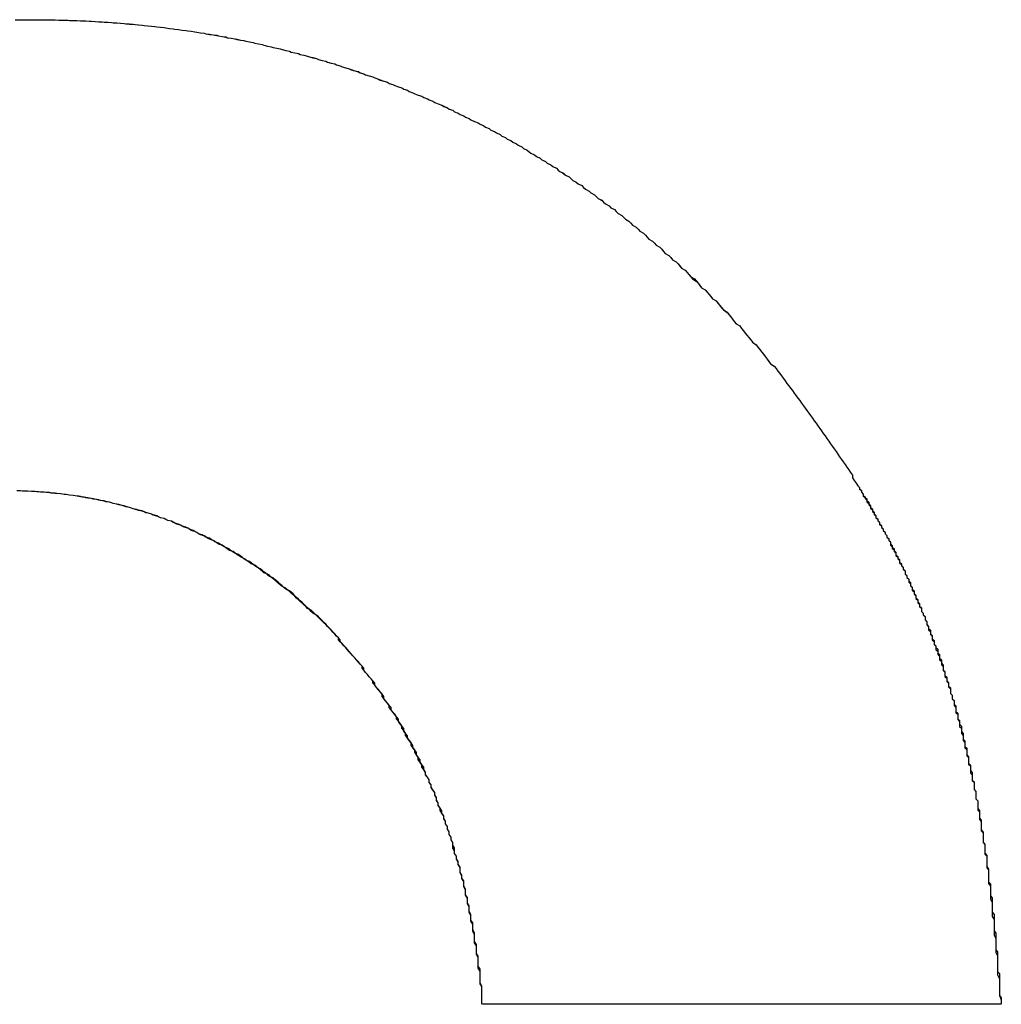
# Model space of a CAD drawing. Extents: x 1107 to 4046, y 937 to 3355.
# Tile 11 of 256: x 1414.319 to 1414.86, y 1750.842 to 1751.385. Entities that reach past the tile are written whole.
import ezdxf

# ---------------------------------------------------------------- set-up
doc = ezdxf.new("R2010")
doc.units = 0
doc.layers.add('KF_VIDA_L___C_RIGHT', color=7, linetype='CONTINUOUS')

# ---------------------------------------------------------------- blocks, each defined once
blk = doc.blocks.new('KF_VIDA_L___C_RIGHT')
at = {"layer": 'KF_VIDA_L___C_RIGHT'}
blk.add_line((-171.8502, 61.62917), (-172.13558, 61.62917), dxfattribs=at)
blk.add_line((-171.8502, 61.62917), (-172.13558, 61.62917), dxfattribs=at)
for points in [[(-172.393, 62.1714, 0), (-172.39, 62.1715, 0), (-172.387, 62.1715, 0), (-172.383, 62.1715, 0)], [(-172.393, 62.1714, 0), (-172.39, 62.1715, 0), (-172.386, 62.1715, 0), (-172.383, 62.1715, 0)], [(-172.383, 62.1715, 0), (-172.382, 62.1715, 0), (-172.38, 62.1715, 0), (-172.378, 62.1715, 0), (-172.376, 62.1715, 0), (-172.375, 62.1714, 0), (-172.373, 62.1714, 0), (-172.371, 62.1714, 0), (-172.369, 62.1713, 0), (-172.368, 62.1713, 0), (-172.366, 62.1713, 0), (-172.364, 62.1712, 0), (-172.363, 62.1711, 0), (-172.361, 62.1711, 0), (-172.359, 62.171, 0), (-172.357, 62.1709, 0), (-172.356, 62.1709, 0), (-172.354, 62.1708, 0), (-172.352, 62.1707, 0), (-172.351, 62.1706, 0), (-172.349, 62.1705, 0), (-172.347, 62.1704, 0), (-172.345, 62.1703, 0), (-172.344, 62.1702, 0), (-172.342, 62.1701, 0), (-172.34, 62.17, 0), (-172.339, 62.1698, 0), (-172.337, 62.1697, 0), (-172.335, 62.1696, 0), (-172.333, 62.1694, 0), (-172.332, 62.1693, 0), (-172.33, 62.1691, 0), (-172.328, 62.169, 0), (-172.327, 62.1688, 0), (-172.325, 62.1687, 0), (-172.323, 62.1685, 0), (-172.322, 62.1683, 0), (-172.32, 62.1681, 0), (-172.318, 62.168, 0), (-172.316, 62.1678, 0), (-172.315, 62.1676, 0), (-172.313, 62.1674, 0), (-172.311, 62.1672, 0), (-172.31, 62.167, 0), (-172.308, 62.1667, 0), (-172.306, 62.1665, 0), (-172.305, 62.1663, 0), (-172.303, 62.1661, 0), (-172.301, 62.1658, 0), (-172.299, 62.1656, 0), (-172.298, 62.1653, 0), (-172.296, 62.1651, 0), (-172.294, 62.1648, 0), (-172.293, 62.1646, 0), (-172.291, 62.1643, 0), (-172.289, 62.164, 0), (-172.288, 62.1637, 0), (-172.286, 62.1634, 0), (-172.284, 62.1632, 0), (-172.283, 62.1629, 0), (-172.281, 62.1626, 0), (-172.279, 62.1623, 0), (-172.277, 62.1619, 0), (-172.276, 62.1616, 0), (-172.274, 62.1613, 0), (-172.272, 62.161, 0), (-172.271, 62.1606, 0), (-172.269, 62.1603, 0), (-172.267, 62.16, 0), (-172.266, 62.1596, 0), (-172.264, 62.1593, 0), (-172.262, 62.1589, 0), (-172.261, 62.1585, 0), (-172.259, 62.1582, 0), (-172.257, 62.1578, 0), (-172.256, 62.1574, 0), (-172.254, 62.157, 0), (-172.252, 62.1566, 0), (-172.251, 62.1562, 0), (-172.249, 62.1558, 0), (-172.247, 62.1554, 0), (-172.246, 62.155, 0), (-172.244, 62.1546, 0), (-172.242, 62.1541, 0), (-172.241, 62.1537, 0), (-172.239, 62.1533, 0), (-172.237, 62.1528, 0), (-172.236, 62.1524, 0), (-172.234, 62.1519, 0), (-172.232, 62.1515, 0), (-172.231, 62.151, 0), (-172.229, 62.1505, 0), (-172.227, 62.1501, 0), (-172.226, 62.1496, 0), (-172.224, 62.1491, 0), (-172.222, 62.1486, 0), (-172.221, 62.1481, 0), (-172.219, 62.1476, 0), (-172.217, 62.1471, 0), (-172.216, 62.1466, 0), (-172.214, 62.1461, 0), (-172.213, 62.1455, 0), (-172.211, 62.145, 0), (-172.209, 62.1445, 0), (-172.208, 62.1439, 0), (-172.206, 62.1434, 0), (-172.204, 62.1428, 0), (-172.203, 62.1423, 0), (-172.201, 62.1417, 0), (-172.2, 62.1411, 0), (-172.198, 62.1406, 0), (-172.196, 62.14, 0), (-172.195, 62.1394, 0), (-172.193, 62.1388, 0), (-172.192, 62.1382, 0), (-172.19, 62.1376, 0), (-172.188, 62.137, 0), (-172.187, 62.1364, 0), (-172.185, 62.1358, 0), (-172.184, 62.1352, 0), (-172.182, 62.1345, 0), (-172.18, 62.1339, 0), (-172.179, 62.1333, 0), (-172.177, 62.1326, 0), (-172.176, 62.132, 0), (-172.174, 62.1313, 0), (-172.173, 62.1307, 0), (-172.171, 62.13, 0), (-172.169, 62.1293, 0), (-172.168, 62.1286, 0), (-172.166, 62.128, 0), (-172.165, 62.1273, 0), (-172.163, 62.1266, 0), (-172.162, 62.1259, 0), (-172.16, 62.1252, 0), (-172.158, 62.1245, 0), (-172.157, 62.1237, 0), (-172.155, 62.123, 0), (-172.154, 62.1223, 0), (-172.152, 62.1216, 0), (-172.151, 62.1208, 0), (-172.149, 62.1201, 0), (-172.148, 62.1193, 0), (-172.146, 62.1186, 0), (-172.145, 62.1178, 0), (-172.143, 62.117, 0), (-172.142, 62.1163, 0), (-172.14, 62.1155, 0), (-172.138, 62.1147, 0), (-172.137, 62.1139, 0), (-172.135, 62.1131, 0), (-172.134, 62.1123, 0), (-172.132, 62.1115, 0), (-172.131, 62.1107, 0), (-172.129, 62.1099, 0), (-172.128, 62.1091, 0), (-172.126, 62.1082, 0), (-172.125, 62.1074, 0), (-172.123, 62.1066, 0), (-172.122, 62.1057, 0), (-172.12, 62.1049, 0), (-172.119, 62.104, 0), (-172.117, 62.1032, 0), (-172.116, 62.1023, 0), (-172.114, 62.1014, 0), (-172.113, 62.1005, 0), (-172.111, 62.0997, 0), (-172.11, 62.0988, 0), (-172.109, 62.0979, 0), (-172.107, 62.097, 0), (-172.106, 62.0961, 0), (-172.104, 62.0952, 0), (-172.103, 62.0943, 0), (-172.101, 62.0934, 0), (-172.1, 62.0925, 0), (-172.098, 62.0915, 0), (-172.097, 62.0906, 0), (-172.095, 62.0897, 0), (-172.094, 62.0887, 0), (-172.093, 62.0878, 0), (-172.091, 62.0868, 0), (-172.09, 62.0859, 0), (-172.088, 62.0849, 0), (-172.087, 62.084, 0), (-172.086, 62.083, 0), (-172.084, 62.082, 0), (-172.083, 62.0811, 0), (-172.081, 62.0801, 0), (-172.08, 62.0791, 0), (-172.079, 62.0781, 0), (-172.077, 62.0771, 0), (-172.076, 62.0761, 0), (-172.074, 62.0751, 0), (-172.073, 62.0741, 0), (-172.072, 62.0731, 0), (-172.07, 62.072, 0), (-172.069, 62.071, 0), (-172.068, 62.07, 0), (-172.066, 62.069, 0), (-172.065, 62.0679, 0), (-172.063, 62.0669, 0), (-172.062, 62.0658, 0), (-172.061, 62.0648, 0), (-172.059, 62.0637, 0), (-172.058, 62.0627, 0), (-172.057, 62.0616, 0), (-172.055, 62.0605, 0), (-172.054, 62.0595, 0), (-172.053, 62.0584, 0), (-172.051, 62.0573, 0), (-172.05, 62.0562, 0), (-172.049, 62.0551, 0), (-172.047, 62.054, 0), (-172.046, 62.0529, 0), (-172.045, 62.0518, 0), (-172.044, 62.0507, 0), (-172.042, 62.0496, 0), (-172.041, 62.0485, 0), (-172.04, 62.0473, 0), (-172.038, 62.0462, 0), (-172.037, 62.0451, 0), (-172.036, 62.0439, 0), (-172.035, 62.0428, 0), (-172.033, 62.0416, 0), (-172.032, 62.0405, 0), (-172.031, 62.0393, 0), (-172.029, 62.0382, 0), (-172.028, 62.037, 0), (-172.027, 62.0358, 0), (-172.026, 62.0347, 0), (-172.024, 62.0335, 0), (-172.023, 62.0323, 0), (-172.022, 62.0311, 0), (-172.021, 62.0299, 0), (-172.02, 62.0287, 0), (-172.018, 62.0275, 0), (-172.017, 62.0263, 0), (-172.016, 62.0251, 0), (-172.015, 62.0239, 0), (-172.013, 62.0227, 0), (-172.012, 62.0215, 0), (-172.011, 62.0203, 0), (-172.01, 62.019, 0), (-172.009, 62.0178, 0), (-172.007, 62.0166, 0), (-172.006, 62.0153, 0), (-172.005, 62.0141, 0), (-172.004, 62.0128, 0), (-172.003, 62.0116, 0), (-172.001, 62.0103, 0), (-172, 62.0091, 0), (-171.999, 62.0078, 0), (-171.998, 62.0066, 0), (-171.997, 62.0053, 0), (-171.996, 62.004, 0), (-171.994, 62.0028, 0), (-171.993, 62.0015, 0), (-171.992, 62.0002, 0), (-171.991, 61.9989, 0), (-171.99, 61.9976, 0), (-171.989, 61.9964, 0), (-171.988, 61.9951, 0), (-171.987, 61.9938, 0), (-171.985, 61.9925, 0), (-171.984, 61.9912, 0), (-171.983, 61.9899, 0), (-171.982, 61.9885, 0), (-171.981, 61.9872, 0), (-171.98, 61.9859, 0), (-171.979, 61.9846, 0), (-171.978, 61.9833, 0), (-171.977, 61.9819, 0), (-171.975, 61.9806, 0), (-171.974, 61.9793, 0), (-171.973, 61.978, 0), (-171.972, 61.9766, 0), (-171.971, 61.9753, 0), (-171.97, 61.9739, 0), (-171.969, 61.9726, 0), (-171.968, 61.9712, 0), (-171.967, 61.9699, 0), (-171.966, 61.9685, 0), (-171.965, 61.9672, 0), (-171.964, 61.9658, 0), (-171.963, 61.9644, 0), (-171.962, 61.9631, 0), (-171.961, 61.9617, 0), (-171.96, 61.9603, 0), (-171.959, 61.9589, 0), (-171.958, 61.9576, 0), (-171.957, 61.9562, 0), (-171.956, 61.9548, 0), (-171.955, 61.9534, 0), (-171.954, 61.952, 0), (-171.953, 61.9506, 0), (-171.952, 61.9492, 0), (-171.951, 61.9478, 0), (-171.95, 61.9464, 0), (-171.949, 61.945, 0), (-171.948, 61.9436, 0), (-171.947, 61.9422, 0), (-171.946, 61.9408, 0), (-171.945, 61.9393, 0), (-171.944, 61.9379, 0), (-171.943, 61.9365, 0), (-171.942, 61.9351, 0), (-171.941, 61.9336, 0), (-171.94, 61.9322, 0), (-171.939, 61.9308, 0), (-171.938, 61.9293, 0), (-171.937, 61.9279, 0), (-171.936, 61.9265, 0), (-171.935, 61.925, 0), (-171.934, 61.9236, 0), (-171.933, 61.9221, 0), (-171.932, 61.9207, 0), (-171.932, 61.9192, 0), (-171.931, 61.9177, 0), (-171.93, 61.9163, 0), (-171.929, 61.9148, 0)], [(-172.383, 62.1715, 0), (-172.382, 62.1715, 0), (-172.38, 62.1715, 0), (-172.378, 62.1715, 0), (-172.376, 62.1715, 0), (-172.375, 62.1714, 0), (-172.373, 62.1714, 0), (-172.371, 62.1714, 0), (-172.369, 62.1713, 0), (-172.368, 62.1713, 0), (-172.366, 62.1713, 0), (-172.364, 62.1712, 0), (-172.363, 62.1711, 0), (-172.361, 62.1711, 0), (-172.359, 62.171, 0), (-172.357, 62.1709, 0), (-172.356, 62.1709, 0), (-172.354, 62.1708, 0), (-172.352, 62.1707, 0), (-172.351, 62.1706, 0), (-172.349, 62.1705, 0), (-172.347, 62.1704, 0), (-172.345, 62.1703, 0), (-172.344, 62.1702, 0), (-172.342, 62.1701, 0), (-172.34, 62.17, 0), (-172.339, 62.1698, 0), (-172.337, 62.1697, 0), (-172.335, 62.1696, 0), (-172.333, 62.1694, 0), (-172.332, 62.1693, 0), (-172.33, 62.1692, 0), (-172.328, 62.169, 0), (-172.327, 62.1688, 0), (-172.325, 62.1687, 0), (-172.323, 62.1685, 0), (-172.322, 62.1683, 0), (-172.32, 62.1681, 0), (-172.318, 62.168, 0), (-172.316, 62.1678, 0), (-172.315, 62.1676, 0), (-172.313, 62.1674, 0), (-172.311, 62.1672, 0), (-172.31, 62.167, 0), (-172.308, 62.1667, 0), (-172.306, 62.1665, 0), (-172.305, 62.1663, 0), (-172.303, 62.1661, 0), (-172.301, 62.1658, 0), (-172.299, 62.1656, 0), (-172.298, 62.1653, 0), (-172.296, 62.1651, 0), (-172.294, 62.1648, 0), (-172.293, 62.1646, 0), (-172.291, 62.1643, 0), (-172.289, 62.164, 0), (-172.288, 62.1637, 0), (-172.286, 62.1635, 0), (-172.284, 62.1632, 0), (-172.282, 62.1629, 0), (-172.281, 62.1626, 0), (-172.279, 62.1623, 0), (-172.277, 62.162, 0), (-172.276, 62.1616, 0), (-172.274, 62.1613, 0), (-172.272, 62.161, 0), (-172.271, 62.1607, 0), (-172.269, 62.1603, 0), (-172.267, 62.16, 0), (-172.266, 62.1596, 0), (-172.264, 62.1593, 0), (-172.262, 62.1589, 0), (-172.261, 62.1586, 0), (-172.259, 62.1582, 0), (-172.257, 62.1578, 0), (-172.256, 62.1574, 0), (-172.254, 62.157, 0), (-172.252, 62.1566, 0), (-172.251, 62.1562, 0), (-172.249, 62.1558, 0), (-172.247, 62.1554, 0), (-172.246, 62.155, 0), (-172.244, 62.1546, 0), (-172.242, 62.1542, 0), (-172.241, 62.1537, 0), (-172.239, 62.1533, 0), (-172.237, 62.1529, 0), (-172.236, 62.1524, 0), (-172.234, 62.152, 0), (-172.232, 62.1515, 0), (-172.231, 62.151, 0), (-172.229, 62.1506, 0), (-172.227, 62.1501, 0), (-172.226, 62.1496, 0), (-172.224, 62.1491, 0), (-172.222, 62.1486, 0), (-172.221, 62.1481, 0), (-172.219, 62.1476, 0), (-172.217, 62.1471, 0), (-172.216, 62.1466, 0), (-172.214, 62.1461, 0), (-172.213, 62.1456, 0), (-172.211, 62.145, 0), (-172.209, 62.1445, 0), (-172.208, 62.144, 0), (-172.206, 62.1434, 0), (-172.204, 62.1429, 0), (-172.203, 62.1423, 0), (-172.201, 62.1417, 0), (-172.2, 62.1412, 0), (-172.198, 62.1406, 0), (-172.196, 62.14, 0), (-172.195, 62.1394, 0), (-172.193, 62.1388, 0), (-172.192, 62.1383, 0), (-172.19, 62.1377, 0), (-172.188, 62.137, 0), (-172.187, 62.1364, 0), (-172.185, 62.1358, 0), (-172.184, 62.1352, 0), (-172.182, 62.1346, 0), (-172.18, 62.1339, 0), (-172.179, 62.1333, 0), (-172.177, 62.1326, 0), (-172.176, 62.132, 0), (-172.174, 62.1313, 0), (-172.173, 62.1307, 0), (-172.171, 62.13, 0), (-172.169, 62.1293, 0), (-172.168, 62.1287, 0), (-172.166, 62.128, 0), (-172.165, 62.1273, 0), (-172.163, 62.1266, 0), (-172.162, 62.1259, 0), (-172.16, 62.1252, 0), (-172.158, 62.1245, 0), (-172.157, 62.1238, 0), (-172.155, 62.123, 0), (-172.154, 62.1223, 0), (-172.152, 62.1216, 0), (-172.151, 62.1208, 0), (-172.149, 62.1201, 0), (-172.148, 62.1193, 0), (-172.146, 62.1186, 0), (-172.145, 62.1178, 0), (-172.143, 62.1171, 0), (-172.142, 62.1163, 0), (-172.14, 62.1155, 0), (-172.138, 62.1147, 0), (-172.137, 62.1139, 0), (-172.135, 62.1131, 0), (-172.134, 62.1123, 0), (-172.132, 62.1115, 0), (-172.131, 62.1107, 0), (-172.129, 62.1099, 0), (-172.128, 62.1091, 0), (-172.126, 62.1083, 0), (-172.125, 62.1074, 0), (-172.123, 62.1066, 0), (-172.122, 62.1057, 0), (-172.12, 62.1049, 0), (-172.119, 62.104, 0), (-172.117, 62.1032, 0), (-172.116, 62.1023, 0), (-172.114, 62.1014, 0), (-172.113, 62.1006, 0), (-172.111, 62.0997, 0), (-172.11, 62.0988, 0), (-172.109, 62.0979, 0), (-172.107, 62.097, 0), (-172.106, 62.0961, 0), (-172.104, 62.0952, 0), (-172.103, 62.0943, 0), (-172.101, 62.0934, 0), (-172.1, 62.0925, 0), (-172.098, 62.0915, 0), (-172.097, 62.0906, 0), (-172.095, 62.0897, 0), (-172.094, 62.0887, 0), (-172.093, 62.0878, 0), (-172.091, 62.0869, 0), (-172.09, 62.0859, 0), (-172.088, 62.0849, 0), (-172.087, 62.084, 0), (-172.086, 62.083, 0), (-172.084, 62.082, 0), (-172.083, 62.0811, 0), (-172.081, 62.0801, 0), (-172.08, 62.0791, 0), (-172.079, 62.0781, 0), (-172.077, 62.0771, 0), (-172.076, 62.0761, 0), (-172.074, 62.0751, 0), (-172.073, 62.0741, 0), (-172.072, 62.0731, 0), (-172.07, 62.0721, 0), (-172.069, 62.071, 0), (-172.068, 62.07, 0), (-172.066, 62.069, 0), (-172.065, 62.0679, 0), (-172.063, 62.0669, 0), (-172.062, 62.0658, 0), (-172.061, 62.0648, 0), (-172.059, 62.0637, 0), (-172.058, 62.0627, 0), (-172.057, 62.0616, 0), (-172.055, 62.0605, 0), (-172.054, 62.0595, 0), (-172.053, 62.0584, 0), (-172.051, 62.0573, 0), (-172.05, 62.0562, 0), (-172.049, 62.0551, 0), (-172.047, 62.054, 0), (-172.046, 62.0529, 0), (-172.045, 62.0518, 0), (-172.044, 62.0507, 0), (-172.042, 62.0496, 0), (-172.041, 62.0485, 0), (-172.04, 62.0473, 0), (-172.038, 62.0462, 0), (-172.037, 62.0451, 0), (-172.036, 62.0439, 0), (-172.035, 62.0428, 0), (-172.033, 62.0417, 0), (-172.032, 62.0405, 0), (-172.031, 62.0393, 0), (-172.029, 62.0382, 0), (-172.028, 62.037, 0), (-172.027, 62.0359, 0), (-172.026, 62.0347, 0), (-172.024, 62.0335, 0), (-172.023, 62.0323, 0), (-172.022, 62.0311, 0), (-172.021, 62.0299, 0), (-172.019, 62.0287, 0), (-172.018, 62.0276, 0), (-172.017, 62.0263, 0), (-172.016, 62.0251, 0), (-172.015, 62.0239, 0), (-172.013, 62.0227, 0), (-172.012, 62.0215, 0), (-172.011, 62.0203, 0), (-172.01, 62.019, 0), (-172.009, 62.0178, 0), (-172.007, 62.0166, 0), (-172.006, 62.0153, 0), (-172.005, 62.0141, 0), (-172.004, 62.0129, 0), (-172.003, 62.0116, 0), (-172.001, 62.0104, 0), (-172, 62.0091, 0), (-171.999, 62.0078, 0), (-171.998, 62.0066, 0), (-171.997, 62.0053, 0), (-171.996, 62.004, 0), (-171.994, 62.0028, 0), (-171.993, 62.0015, 0), (-171.992, 62.0002, 0), (-171.991, 61.9989, 0), (-171.99, 61.9976, 0), (-171.989, 61.9964, 0), (-171.988, 61.9951, 0), (-171.987, 61.9938, 0), (-171.985, 61.9925, 0), (-171.984, 61.9912, 0), (-171.983, 61.9899, 0), (-171.982, 61.9885, 0), (-171.981, 61.9872, 0), (-171.98, 61.9859, 0), (-171.979, 61.9846, 0), (-171.978, 61.9833, 0), (-171.977, 61.982, 0), (-171.975, 61.9806, 0), (-171.974, 61.9793, 0), (-171.973, 61.978, 0), (-171.972, 61.9766, 0), (-171.971, 61.9753, 0), (-171.97, 61.9739, 0), (-171.969, 61.9726, 0), (-171.968, 61.9712, 0), (-171.967, 61.9699, 0), (-171.966, 61.9685, 0), (-171.965, 61.9672, 0), (-171.964, 61.9658, 0), (-171.963, 61.9644, 0), (-171.962, 61.9631, 0), (-171.961, 61.9617, 0), (-171.96, 61.9603, 0), (-171.959, 61.9589, 0), (-171.958, 61.9576, 0), (-171.957, 61.9562, 0), (-171.956, 61.9548, 0), (-171.955, 61.9534, 0), (-171.954, 61.952, 0), (-171.953, 61.9506, 0), (-171.952, 61.9492, 0), (-171.951, 61.9478, 0), (-171.95, 61.9464, 0), (-171.949, 61.945, 0), (-171.948, 61.9436, 0), (-171.947, 61.9422, 0), (-171.946, 61.9408, 0), (-171.945, 61.9393, 0), (-171.944, 61.9379, 0), (-171.943, 61.9365, 0), (-171.942, 61.9351, 0), (-171.941, 61.9336, 0), (-171.94, 61.9322, 0), (-171.939, 61.9308, 0), (-171.938, 61.9293, 0), (-171.937, 61.9279, 0), (-171.936, 61.9265, 0), (-171.935, 61.925, 0), (-171.934, 61.9236, 0), (-171.933, 61.9221, 0), (-171.932, 61.9207, 0), (-171.932, 61.9192, 0), (-171.931, 61.9177, 0), (-171.93, 61.9163, 0), (-171.929, 61.9148, 0)], [(-172.136, 61.6292, 0), (-172.136, 61.6308, 0), (-172.136, 61.6325, 0), (-172.136, 61.6342, 0), (-172.136, 61.6359, 0), (-172.136, 61.6375, 0), (-172.136, 61.6392, 0), (-172.137, 61.6408, 0), (-172.137, 61.6425, 0), (-172.137, 61.6441, 0), (-172.137, 61.6458, 0), (-172.137, 61.6474, 0), (-172.138, 61.6491, 0), (-172.138, 61.6507, 0), (-172.138, 61.6524, 0), (-172.138, 61.654, 0), (-172.138, 61.6556, 0), (-172.139, 61.6572, 0), (-172.139, 61.6589, 0), (-172.139, 61.6605, 0), (-172.139, 61.6621, 0), (-172.14, 61.6637, 0), (-172.14, 61.6653, 0), (-172.14, 61.667, 0), (-172.14, 61.6686, 0), (-172.141, 61.6702, 0), (-172.141, 61.6718, 0), (-172.141, 61.6734, 0), (-172.142, 61.675, 0), (-172.142, 61.6766, 0), (-172.142, 61.6781, 0), (-172.143, 61.6797, 0), (-172.143, 61.6813, 0), (-172.143, 61.6829, 0), (-172.144, 61.6845, 0), (-172.144, 61.686, 0), (-172.144, 61.6876, 0), (-172.145, 61.6892, 0), (-172.145, 61.6907, 0), (-172.145, 61.6923, 0), (-172.146, 61.6938, 0), (-172.146, 61.6954, 0), (-172.146, 61.6969, 0), (-172.147, 61.6985, 0), (-172.147, 61.7, 0), (-172.148, 61.7016, 0), (-172.148, 61.7031, 0), (-172.148, 61.7046, 0), (-172.149, 61.7062, 0), (-172.149, 61.7077, 0), (-172.15, 61.7092, 0), (-172.15, 61.7107, 0), (-172.151, 61.7122, 0), (-172.151, 61.7137, 0), (-172.152, 61.7152, 0), (-172.152, 61.7167, 0), (-172.152, 61.7182, 0), (-172.153, 61.7197, 0), (-172.153, 61.7212, 0), (-172.154, 61.7227, 0), (-172.154, 61.7242, 0), (-172.155, 61.7256, 0), (-172.155, 61.7271, 0), (-172.156, 61.7286, 0), (-172.156, 61.7301, 0), (-172.157, 61.7315, 0), (-172.157, 61.733, 0), (-172.158, 61.7344, 0), (-172.159, 61.7359, 0), (-172.159, 61.7373, 0), (-172.16, 61.7388, 0), (-172.16, 61.7402, 0), (-172.161, 61.7416, 0), (-172.161, 61.7431, 0), (-172.162, 61.7445, 0), (-172.162, 61.7459, 0), (-172.163, 61.7473, 0), (-172.164, 61.7487, 0), (-172.164, 61.7501, 0), (-172.165, 61.7515, 0), (-172.165, 61.7529, 0), (-172.166, 61.7543, 0), (-172.167, 61.7557, 0), (-172.167, 61.7571, 0), (-172.168, 61.7585, 0), (-172.169, 61.7598, 0), (-172.169, 61.7612, 0), (-172.17, 61.7626, 0), (-172.171, 61.7639, 0), (-172.171, 61.7653, 0), (-172.172, 61.7666, 0), (-172.173, 61.768, 0), (-172.173, 61.7693, 0), (-172.174, 61.7707, 0), (-172.175, 61.772, 0), (-172.175, 61.7733, 0), (-172.176, 61.7747, 0), (-172.177, 61.776, 0), (-172.178, 61.7773, 0), (-172.178, 61.7786, 0), (-172.179, 61.7799, 0), (-172.18, 61.7812, 0), (-172.18, 61.7825, 0), (-172.181, 61.7838, 0), (-172.182, 61.7851, 0), (-172.183, 61.7863, 0), (-172.183, 61.7876, 0), (-172.184, 61.7889, 0), (-172.185, 61.7901, 0), (-172.186, 61.7914, 0), (-172.187, 61.7927, 0), (-172.187, 61.7939, 0), (-172.188, 61.7951, 0), (-172.189, 61.7964, 0), (-172.19, 61.7976, 0), (-172.191, 61.7988, 0), (-172.191, 61.8001, 0), (-172.192, 61.8013, 0), (-172.193, 61.8025, 0), (-172.194, 61.8037, 0), (-172.195, 61.8049, 0), (-172.196, 61.8061, 0), (-172.196, 61.8073, 0), (-172.197, 61.8085, 0), (-172.198, 61.8096, 0), (-172.199, 61.8108, 0), (-172.2, 61.812, 0), (-172.201, 61.8132, 0), (-172.202, 61.8143, 0), (-172.202, 61.8155, 0), (-172.203, 61.8166, 0), (-172.204, 61.8177, 0), (-172.205, 61.8189, 0), (-172.206, 61.82, 0), (-172.207, 61.8211, 0), (-172.208, 61.8222, 0), (-172.209, 61.8234, 0), (-172.21, 61.8245, 0), (-172.211, 61.8256, 0), (-172.212, 61.8266, 0), (-172.213, 61.8277, 0), (-172.214, 61.8288, 0), (-172.215, 61.8299, 0), (-172.215, 61.831, 0), (-172.216, 61.832, 0), (-172.217, 61.8331, 0), (-172.218, 61.8341, 0), (-172.219, 61.8352, 0), (-172.22, 61.8362, 0), (-172.221, 61.8373, 0), (-172.222, 61.8383, 0), (-172.223, 61.8393, 0), (-172.224, 61.8403, 0), (-172.225, 61.8413, 0), (-172.226, 61.8423, 0), (-172.227, 61.8433, 0), (-172.228, 61.8443, 0), (-172.229, 61.8453, 0), (-172.23, 61.8463, 0), (-172.232, 61.8472, 0), (-172.233, 61.8482, 0), (-172.234, 61.8492, 0), (-172.235, 61.8501, 0), (-172.236, 61.8511, 0), (-172.237, 61.852, 0), (-172.238, 61.8529, 0), (-172.239, 61.8539, 0), (-172.24, 61.8548, 0), (-172.241, 61.8557, 0), (-172.242, 61.8566, 0), (-172.243, 61.8575, 0), (-172.244, 61.8584, 0), (-172.246, 61.8593, 0), (-172.247, 61.8602, 0), (-172.248, 61.861, 0), (-172.249, 61.8619, 0), (-172.25, 61.8627, 0), (-172.251, 61.8636, 0), (-172.252, 61.8644, 0), (-172.253, 61.8653, 0), (-172.254, 61.8661, 0), (-172.256, 61.8669, 0), (-172.257, 61.8678, 0), (-172.258, 61.8686, 0), (-172.259, 61.8694, 0), (-172.26, 61.8702, 0), (-172.261, 61.871, 0), (-172.263, 61.8718, 0), (-172.264, 61.8725, 0), (-172.265, 61.8733, 0), (-172.266, 61.8741, 0), (-172.267, 61.8748, 0), (-172.269, 61.8756, 0), (-172.27, 61.8763, 0), (-172.271, 61.877, 0), (-172.272, 61.8778, 0), (-172.273, 61.8785, 0), (-172.275, 61.8792, 0), (-172.276, 61.8799, 0), (-172.277, 61.8806, 0), (-172.278, 61.8813, 0), (-172.279, 61.882, 0), (-172.281, 61.8827, 0), (-172.282, 61.8833, 0), (-172.283, 61.884, 0), (-172.284, 61.8846, 0), (-172.286, 61.8853, 0), (-172.287, 61.8859, 0), (-172.288, 61.8866, 0), (-172.289, 61.8872, 0), (-172.291, 61.8878, 0), (-172.292, 61.8884, 0), (-172.293, 61.889, 0), (-172.294, 61.8896, 0), (-172.296, 61.8902, 0), (-172.297, 61.8908, 0), (-172.298, 61.8914, 0), (-172.3, 61.8919, 0), (-172.301, 61.8925, 0), (-172.302, 61.893, 0), (-172.304, 61.8936, 0), (-172.305, 61.8941, 0), (-172.306, 61.8946, 0), (-172.307, 61.8952, 0), (-172.309, 61.8957, 0), (-172.31, 61.8962, 0), (-172.311, 61.8967, 0), (-172.313, 61.8972, 0), (-172.314, 61.8977, 0), (-172.315, 61.8981, 0), (-172.317, 61.8986, 0), (-172.318, 61.8991, 0), (-172.319, 61.8995, 0), (-172.321, 61.8999, 0), (-172.322, 61.9004, 0), (-172.323, 61.9008, 0), (-172.325, 61.9012, 0), (-172.326, 61.9016, 0), (-172.328, 61.902, 0), (-172.329, 61.9024, 0), (-172.33, 61.9028, 0), (-172.332, 61.9032, 0), (-172.333, 61.9036, 0), (-172.334, 61.904, 0), (-172.336, 61.9043, 0), (-172.337, 61.9047, 0), (-172.339, 61.905, 0), (-172.34, 61.9053, 0), (-172.341, 61.9057, 0), (-172.343, 61.906, 0), (-172.344, 61.9063, 0), (-172.346, 61.9066, 0), (-172.347, 61.9069, 0), (-172.348, 61.9072, 0), (-172.35, 61.9074, 0), (-172.351, 61.9077, 0), (-172.353, 61.908, 0), (-172.354, 61.9082, 0), (-172.355, 61.9085, 0), (-172.357, 61.9087, 0), (-172.358, 61.9089, 0), (-172.36, 61.9092, 0), (-172.361, 61.9094, 0), (-172.363, 61.9096, 0), (-172.364, 61.9098, 0), (-172.365, 61.91, 0), (-172.367, 61.9102, 0), (-172.368, 61.9103, 0), (-172.37, 61.9105, 0), (-172.371, 61.9106, 0), (-172.373, 61.9108, 0), (-172.374, 61.9109, 0), (-172.376, 61.9111, 0), (-172.377, 61.9112, 0), (-172.379, 61.9113, 0), (-172.38, 61.9114, 0), (-172.381, 61.9115, 0), (-172.383, 61.9116, 0), (-172.384, 61.9117, 0), (-172.386, 61.9118, 0), (-172.387, 61.9118, 0), (-172.389, 61.9119, 0), (-172.39, 61.912, 0), (-172.392, 61.912, 0)], [(-172.136, 61.6292, 0), (-172.136, 61.6308, 0), (-172.136, 61.6324, 0), (-172.136, 61.6341, 0), (-172.136, 61.6357, 0), (-172.136, 61.6373, 0), (-172.136, 61.6389, 0), (-172.137, 61.6405, 0), (-172.137, 61.6422, 0), (-172.137, 61.6438, 0), (-172.137, 61.6454, 0), (-172.137, 61.647, 0), (-172.137, 61.6486, 0), (-172.138, 61.6502, 0), (-172.138, 61.6518, 0), (-172.138, 61.6534, 0), (-172.138, 61.655, 0), (-172.139, 61.6566, 0), (-172.139, 61.6582, 0), (-172.139, 61.6598, 0), (-172.139, 61.6614, 0), (-172.14, 61.663, 0), (-172.14, 61.6646, 0), (-172.14, 61.6661, 0), (-172.14, 61.6677, 0), (-172.141, 61.6693, 0), (-172.141, 61.6709, 0), (-172.141, 61.6724, 0), (-172.141, 61.674, 0), (-172.142, 61.6756, 0), (-172.142, 61.6771, 0), (-172.142, 61.6787, 0), (-172.143, 61.6803, 0), (-172.143, 61.6818, 0), (-172.143, 61.6834, 0), (-172.144, 61.6849, 0), (-172.144, 61.6865, 0), (-172.144, 61.688, 0), (-172.145, 61.6895, 0), (-172.145, 61.6911, 0), (-172.145, 61.6926, 0), (-172.146, 61.6942, 0), (-172.146, 61.6957, 0), (-172.146, 61.6972, 0), (-172.147, 61.6987, 0), (-172.147, 61.7003, 0), (-172.148, 61.7018, 0), (-172.148, 61.7033, 0), (-172.148, 61.7048, 0), (-172.149, 61.7063, 0), (-172.149, 61.7078, 0), (-172.15, 61.7093, 0), (-172.15, 61.7108, 0), (-172.151, 61.7123, 0), (-172.151, 61.7138, 0), (-172.151, 61.7153, 0), (-172.152, 61.7168, 0), (-172.152, 61.7183, 0), (-172.153, 61.7197, 0), (-172.153, 61.7212, 0), (-172.154, 61.7227, 0), (-172.154, 61.7242, 0), (-172.155, 61.7256, 0), (-172.155, 61.7271, 0), (-172.156, 61.7285, 0), (-172.156, 61.73, 0), (-172.157, 61.7314, 0), (-172.157, 61.7329, 0), (-172.158, 61.7343, 0), (-172.158, 61.7358, 0), (-172.159, 61.7372, 0), (-172.16, 61.7386, 0), (-172.16, 61.7401, 0), (-172.161, 61.7415, 0), (-172.161, 61.7429, 0), (-172.162, 61.7443, 0), (-172.162, 61.7458, 0), (-172.163, 61.7472, 0), (-172.164, 61.7486, 0), (-172.164, 61.75, 0), (-172.165, 61.7514, 0), (-172.165, 61.7528, 0), (-172.166, 61.7542, 0), (-172.167, 61.7555, 0), (-172.167, 61.7569, 0), (-172.168, 61.7583, 0), (-172.168, 61.7597, 0), (-172.169, 61.761, 0), (-172.17, 61.7624, 0), (-172.17, 61.7638, 0), (-172.171, 61.7651, 0), (-172.172, 61.7665, 0), (-172.172, 61.7678, 0), (-172.173, 61.7692, 0), (-172.174, 61.7705, 0), (-172.174, 61.7718, 0), (-172.175, 61.7732, 0), (-172.176, 61.7745, 0), (-172.177, 61.7758, 0), (-172.177, 61.7771, 0), (-172.178, 61.7784, 0), (-172.179, 61.7797, 0), (-172.179, 61.781, 0), (-172.18, 61.7823, 0), (-172.181, 61.7836, 0), (-172.182, 61.7849, 0), (-172.182, 61.7862, 0), (-172.183, 61.7875, 0), (-172.184, 61.7888, 0), (-172.185, 61.79, 0), (-172.186, 61.7913, 0), (-172.186, 61.7926, 0), (-172.187, 61.7938, 0), (-172.188, 61.7951, 0), (-172.189, 61.7963, 0), (-172.19, 61.7975, 0), (-172.19, 61.7988, 0), (-172.191, 61.8, 0), (-172.192, 61.8012, 0), (-172.193, 61.8024, 0), (-172.194, 61.8037, 0), (-172.195, 61.8049, 0), (-172.195, 61.8061, 0), (-172.196, 61.8073, 0), (-172.197, 61.8085, 0), (-172.198, 61.8096, 0), (-172.199, 61.8108, 0), (-172.2, 61.812, 0), (-172.201, 61.8132, 0), (-172.201, 61.8143, 0), (-172.202, 61.8155, 0), (-172.203, 61.8166, 0), (-172.204, 61.8178, 0), (-172.205, 61.8189, 0), (-172.206, 61.8201, 0), (-172.207, 61.8212, 0), (-172.208, 61.8223, 0), (-172.209, 61.8235, 0), (-172.21, 61.8246, 0), (-172.211, 61.8257, 0), (-172.212, 61.8268, 0), (-172.213, 61.8279, 0), (-172.214, 61.829, 0), (-172.214, 61.83, 0), (-172.215, 61.8311, 0), (-172.216, 61.8322, 0), (-172.217, 61.8333, 0), (-172.218, 61.8343, 0), (-172.219, 61.8354, 0), (-172.22, 61.8364, 0), (-172.221, 61.8375, 0), (-172.222, 61.8385, 0), (-172.223, 61.8395, 0), (-172.224, 61.8406, 0), (-172.225, 61.8416, 0), (-172.226, 61.8426, 0), (-172.227, 61.8436, 0), (-172.229, 61.8446, 0), (-172.23, 61.8456, 0), (-172.231, 61.8466, 0), (-172.232, 61.8476, 0), (-172.233, 61.8485, 0), (-172.234, 61.8495, 0), (-172.235, 61.8505, 0), (-172.236, 61.8514, 0), (-172.237, 61.8524, 0), (-172.238, 61.8533, 0), (-172.239, 61.8542, 0), (-172.24, 61.8552, 0), (-172.241, 61.8561, 0), (-172.242, 61.857, 0), (-172.244, 61.8579, 0), (-172.245, 61.8588, 0), (-172.246, 61.8597, 0), (-172.247, 61.8606, 0), (-172.248, 61.8615, 0), (-172.249, 61.8623, 0), (-172.25, 61.8632, 0), (-172.251, 61.8641, 0), (-172.253, 61.8649, 0), (-172.254, 61.8658, 0), (-172.255, 61.8666, 0), (-172.256, 61.8674, 0), (-172.257, 61.8683, 0), (-172.258, 61.8691, 0), (-172.26, 61.8699, 0), (-172.261, 61.8707, 0), (-172.262, 61.8715, 0), (-172.263, 61.8723, 0), (-172.264, 61.8731, 0), (-172.266, 61.8738, 0), (-172.267, 61.8746, 0), (-172.268, 61.8754, 0), (-172.269, 61.8761, 0), (-172.27, 61.8769, 0), (-172.272, 61.8776, 0), (-172.273, 61.8783, 0), (-172.274, 61.879, 0), (-172.275, 61.8798, 0), (-172.276, 61.8805, 0), (-172.278, 61.8812, 0), (-172.279, 61.8819, 0), (-172.28, 61.8825, 0), (-172.281, 61.8832, 0), (-172.283, 61.8839, 0), (-172.284, 61.8846, 0), (-172.285, 61.8852, 0), (-172.286, 61.8859, 0), (-172.288, 61.8865, 0), (-172.289, 61.8871, 0), (-172.29, 61.8878, 0), (-172.292, 61.8884, 0), (-172.293, 61.889, 0), (-172.294, 61.8896, 0), (-172.295, 61.8902, 0), (-172.297, 61.8908, 0), (-172.298, 61.8914, 0), (-172.299, 61.8919, 0), (-172.301, 61.8925, 0), (-172.302, 61.8931, 0), (-172.303, 61.8936, 0), (-172.305, 61.8941, 0), (-172.306, 61.8947, 0), (-172.307, 61.8952, 0), (-172.309, 61.8957, 0), (-172.31, 61.8962, 0), (-172.311, 61.8967, 0), (-172.313, 61.8972, 0), (-172.314, 61.8977, 0), (-172.315, 61.8982, 0), (-172.317, 61.8987, 0), (-172.318, 61.8991, 0), (-172.319, 61.8996, 0), (-172.321, 61.9, 0), (-172.322, 61.9005, 0), (-172.323, 61.9009, 0), (-172.325, 61.9013, 0), (-172.326, 61.9017, 0), (-172.328, 61.9021, 0), (-172.329, 61.9025, 0), (-172.33, 61.9029, 0), (-172.332, 61.9033, 0), (-172.333, 61.9037, 0), (-172.334, 61.904, 0), (-172.336, 61.9044, 0), (-172.337, 61.9047, 0), (-172.339, 61.9051, 0), (-172.34, 61.9054, 0), (-172.341, 61.9057, 0), (-172.343, 61.9061, 0), (-172.344, 61.9064, 0), (-172.346, 61.9067, 0), (-172.347, 61.907, 0), (-172.348, 61.9072, 0), (-172.35, 61.9075, 0), (-172.351, 61.9078, 0), (-172.353, 61.9081, 0), (-172.354, 61.9083, 0), (-172.356, 61.9085, 0), (-172.357, 61.9088, 0), (-172.358, 61.909, 0), (-172.36, 61.9092, 0), (-172.361, 61.9094, 0), (-172.363, 61.9096, 0), (-172.364, 61.9098, 0), (-172.366, 61.91, 0), (-172.367, 61.9102, 0), (-172.368, 61.9104, 0), (-172.37, 61.9105, 0), (-172.371, 61.9107, 0), (-172.373, 61.9108, 0), (-172.374, 61.911, 0), (-172.376, 61.9111, 0), (-172.377, 61.9112, 0), (-172.379, 61.9113, 0), (-172.38, 61.9115, 0), (-172.382, 61.9116, 0), (-172.383, 61.9116, 0), (-172.384, 61.9117, 0), (-172.386, 61.9118, 0), (-172.387, 61.9119, 0), (-172.389, 61.9119, 0), (-172.39, 61.912, 0), (-172.392, 61.912, 0)], [(-171.929, 61.9148, 0), (-171.928, 61.9139, 0), (-171.928, 61.9131, 0), (-171.927, 61.9122, 0), (-171.927, 61.9113, 0), (-171.926, 61.9104, 0), (-171.926, 61.9095, 0), (-171.925, 61.9086, 0), (-171.925, 61.9078, 0), (-171.924, 61.9069, 0), (-171.924, 61.906, 0), (-171.923, 61.9051, 0), (-171.923, 61.9042, 0), (-171.922, 61.9033, 0), (-171.922, 61.9024, 0), (-171.921, 61.9016, 0), (-171.921, 61.9007, 0), (-171.92, 61.8998, 0), (-171.92, 61.8989, 0), (-171.919, 61.898, 0), (-171.919, 61.8971, 0), (-171.918, 61.8963, 0), (-171.918, 61.8954, 0), (-171.917, 61.8945, 0), (-171.917, 61.8936, 0), (-171.916, 61.8927, 0), (-171.916, 61.8918, 0), (-171.915, 61.891, 0), (-171.915, 61.8901, 0), (-171.914, 61.8892, 0), (-171.914, 61.8883, 0), (-171.913, 61.8874, 0), (-171.913, 61.8865, 0), (-171.912, 61.8857, 0), (-171.912, 61.8848, 0), (-171.911, 61.8839, 0), (-171.911, 61.883, 0), (-171.911, 61.8821, 0), (-171.91, 61.8812, 0), (-171.91, 61.8803, 0), (-171.909, 61.8795, 0), (-171.909, 61.8786, 0), (-171.908, 61.8777, 0), (-171.908, 61.8768, 0), (-171.907, 61.8759, 0), (-171.907, 61.875, 0), (-171.906, 61.8741, 0), (-171.906, 61.8732, 0), (-171.906, 61.8724, 0), (-171.905, 61.8715, 0), (-171.905, 61.8706, 0), (-171.904, 61.8697, 0), (-171.904, 61.8688, 0), (-171.903, 61.8679, 0), (-171.903, 61.867, 0), (-171.903, 61.8661, 0), (-171.902, 61.8652, 0), (-171.902, 61.8643, 0), (-171.901, 61.8634, 0), (-171.901, 61.8626, 0), (-171.901, 61.8617, 0), (-171.9, 61.8608, 0), (-171.9, 61.8599, 0), (-171.899, 61.859, 0), (-171.899, 61.8581, 0), (-171.899, 61.8572, 0), (-171.898, 61.8563, 0), (-171.898, 61.8554, 0), (-171.897, 61.8545, 0), (-171.897, 61.8536, 0), (-171.897, 61.8527, 0), (-171.896, 61.8518, 0), (-171.896, 61.8509, 0), (-171.895, 61.85, 0), (-171.895, 61.8491, 0), (-171.895, 61.8482, 0), (-171.894, 61.8473, 0), (-171.894, 61.8464, 0), (-171.894, 61.8455, 0), (-171.893, 61.8446, 0), (-171.893, 61.8437, 0), (-171.892, 61.8428, 0), (-171.892, 61.8419, 0), (-171.892, 61.841, 0), (-171.891, 61.8401, 0), (-171.891, 61.8392, 0), (-171.891, 61.8383, 0), (-171.89, 61.8373, 0), (-171.89, 61.8364, 0), (-171.89, 61.8355, 0), (-171.889, 61.8346, 0), (-171.889, 61.8337, 0), (-171.889, 61.8328, 0), (-171.888, 61.8319, 0), (-171.888, 61.831, 0), (-171.888, 61.83, 0), (-171.887, 61.8291, 0), (-171.887, 61.8282, 0), (-171.887, 61.8273, 0), (-171.886, 61.8264, 0), (-171.886, 61.8255, 0), (-171.886, 61.8245, 0), (-171.885, 61.8236, 0), (-171.885, 61.8227, 0), (-171.885, 61.8218, 0), (-171.884, 61.8209, 0), (-171.884, 61.8199, 0), (-171.884, 61.819, 0), (-171.883, 61.8181, 0), (-171.883, 61.8172, 0), (-171.883, 61.8162, 0), (-171.882, 61.8153, 0), (-171.882, 61.8144, 0), (-171.882, 61.8134, 0), (-171.881, 61.8125, 0), (-171.881, 61.8116, 0), (-171.881, 61.8106, 0), (-171.881, 61.8097, 0), (-171.88, 61.8088, 0), (-171.88, 61.8078, 0), (-171.88, 61.8069, 0), (-171.879, 61.806, 0), (-171.879, 61.805, 0), (-171.879, 61.8041, 0), (-171.878, 61.8031, 0), (-171.878, 61.8022, 0), (-171.878, 61.8013, 0), (-171.878, 61.8003, 0), (-171.877, 61.7994, 0), (-171.877, 61.7984, 0), (-171.877, 61.7975, 0), (-171.876, 61.7965, 0), (-171.876, 61.7956, 0), (-171.876, 61.7946, 0), (-171.876, 61.7937, 0), (-171.875, 61.7927, 0), (-171.875, 61.7918, 0), (-171.875, 61.7908, 0), (-171.875, 61.7898, 0), (-171.874, 61.7889, 0), (-171.874, 61.7879, 0), (-171.874, 61.787, 0), (-171.874, 61.786, 0), (-171.873, 61.785, 0), (-171.873, 61.7841, 0), (-171.873, 61.7831, 0), (-171.873, 61.7821, 0), (-171.872, 61.7812, 0), (-171.872, 61.7802, 0), (-171.872, 61.7792, 0), (-171.872, 61.7783, 0), (-171.871, 61.7773, 0), (-171.871, 61.7763, 0), (-171.871, 61.7753, 0), (-171.871, 61.7744, 0), (-171.87, 61.7734, 0), (-171.87, 61.7724, 0), (-171.87, 61.7714, 0), (-171.87, 61.7704, 0), (-171.869, 61.7694, 0), (-171.869, 61.7685, 0), (-171.869, 61.7675, 0), (-171.869, 61.7665, 0), (-171.868, 61.7655, 0), (-171.868, 61.7645, 0), (-171.868, 61.7635, 0), (-171.868, 61.7625, 0), (-171.868, 61.7615, 0), (-171.867, 61.7605, 0), (-171.867, 61.7595, 0), (-171.867, 61.7585, 0), (-171.867, 61.7575, 0), (-171.867, 61.7565, 0), (-171.866, 61.7555, 0), (-171.866, 61.7545, 0), (-171.866, 61.7535, 0), (-171.866, 61.7525, 0), (-171.865, 61.7515, 0), (-171.865, 61.7505, 0), (-171.865, 61.7495, 0), (-171.865, 61.7484, 0), (-171.865, 61.7474, 0), (-171.864, 61.7464, 0), (-171.864, 61.7454, 0), (-171.864, 61.7444, 0), (-171.864, 61.7433, 0), (-171.864, 61.7423, 0), (-171.863, 61.7413, 0), (-171.863, 61.7403, 0), (-171.863, 61.7392, 0), (-171.863, 61.7382, 0), (-171.863, 61.7372, 0), (-171.863, 61.7361, 0), (-171.862, 61.7351, 0), (-171.862, 61.7341, 0), (-171.862, 61.733, 0), (-171.862, 61.732, 0), (-171.862, 61.7309, 0), (-171.861, 61.7299, 0), (-171.861, 61.7289, 0), (-171.861, 61.7278, 0), (-171.861, 61.7268, 0), (-171.861, 61.7257, 0), (-171.861, 61.7247, 0), (-171.86, 61.7236, 0), (-171.86, 61.7225, 0), (-171.86, 61.7215, 0), (-171.86, 61.7204, 0), (-171.86, 61.7194, 0), (-171.86, 61.7183, 0), (-171.859, 61.7172, 0), (-171.859, 61.7162, 0), (-171.859, 61.7151, 0), (-171.859, 61.714, 0), (-171.859, 61.713, 0), (-171.859, 61.7119, 0), (-171.858, 61.7108, 0), (-171.858, 61.7097, 0), (-171.858, 61.7086, 0), (-171.858, 61.7076, 0), (-171.858, 61.7065, 0), (-171.858, 61.7054, 0), (-171.858, 61.7043, 0), (-171.857, 61.7032, 0), (-171.857, 61.7021, 0), (-171.857, 61.701, 0), (-171.857, 61.6999, 0), (-171.857, 61.6988, 0), (-171.857, 61.6977, 0), (-171.857, 61.6966, 0), (-171.856, 61.6955, 0), (-171.856, 61.6944, 0), (-171.856, 61.6933, 0), (-171.856, 61.6922, 0), (-171.856, 61.6911, 0), (-171.856, 61.69, 0), (-171.856, 61.6889, 0), (-171.855, 61.6878, 0), (-171.855, 61.6866, 0), (-171.855, 61.6855, 0), (-171.855, 61.6844, 0), (-171.855, 61.6833, 0), (-171.855, 61.6821, 0), (-171.855, 61.681, 0), (-171.855, 61.6799, 0), (-171.854, 61.6787, 0), (-171.854, 61.6776, 0), (-171.854, 61.6765, 0), (-171.854, 61.6753, 0), (-171.854, 61.6742, 0), (-171.854, 61.673, 0), (-171.854, 61.6719, 0), (-171.854, 61.6708, 0), (-171.854, 61.6696, 0), (-171.853, 61.6684, 0), (-171.853, 61.6673, 0), (-171.853, 61.6661, 0), (-171.853, 61.665, 0), (-171.853, 61.6638, 0), (-171.853, 61.6627, 0), (-171.853, 61.6615, 0), (-171.853, 61.6603, 0), (-171.853, 61.6592, 0), (-171.852, 61.658, 0), (-171.852, 61.6568, 0), (-171.852, 61.6556, 0), (-171.852, 61.6545, 0), (-171.852, 61.6533, 0), (-171.852, 61.6521, 0), (-171.852, 61.6509, 0), (-171.852, 61.6497, 0), (-171.852, 61.6485, 0), (-171.852, 61.6473, 0), (-171.851, 61.6461, 0), (-171.851, 61.6449, 0), (-171.851, 61.6437, 0), (-171.851, 61.6425, 0), (-171.851, 61.6413, 0), (-171.851, 61.6401, 0), (-171.851, 61.6389, 0), (-171.851, 61.6377, 0), (-171.851, 61.6365, 0), (-171.851, 61.6353, 0), (-171.851, 61.6341, 0), (-171.85, 61.6328, 0), (-171.85, 61.6316, 0), (-171.85, 61.6304, 0), (-171.85, 61.6292, 0)], [(-171.929, 61.9148, 0), (-171.928, 61.9139, 0), (-171.928, 61.913, 0), (-171.927, 61.9121, 0), (-171.927, 61.9112, 0), (-171.926, 61.9102, 0), (-171.926, 61.9093, 0), (-171.925, 61.9084, 0), (-171.924, 61.9075, 0), (-171.924, 61.9066, 0), (-171.923, 61.9057, 0), (-171.923, 61.9048, 0), (-171.922, 61.9038, 0), (-171.922, 61.9029, 0), (-171.921, 61.902, 0), (-171.921, 61.9011, 0), (-171.92, 61.9002, 0), (-171.92, 61.8993, 0), (-171.919, 61.8984, 0), (-171.919, 61.8974, 0), (-171.918, 61.8965, 0), (-171.918, 61.8956, 0), (-171.917, 61.8947, 0), (-171.917, 61.8938, 0), (-171.916, 61.8929, 0), (-171.916, 61.892, 0), (-171.915, 61.891, 0), (-171.915, 61.8901, 0), (-171.914, 61.8892, 0), (-171.914, 61.8883, 0), (-171.913, 61.8874, 0), (-171.913, 61.8865, 0), (-171.912, 61.8855, 0), (-171.912, 61.8846, 0), (-171.911, 61.8837, 0), (-171.911, 61.8828, 0), (-171.91, 61.8819, 0), (-171.91, 61.881, 0), (-171.909, 61.88, 0), (-171.909, 61.8791, 0), (-171.908, 61.8782, 0), (-171.908, 61.8773, 0), (-171.908, 61.8763, 0), (-171.907, 61.8754, 0), (-171.907, 61.8745, 0), (-171.906, 61.8736, 0), (-171.906, 61.8727, 0), (-171.905, 61.8717, 0), (-171.905, 61.8708, 0), (-171.904, 61.8699, 0), (-171.904, 61.869, 0), (-171.903, 61.868, 0), (-171.903, 61.8671, 0), (-171.903, 61.8662, 0), (-171.902, 61.8653, 0), (-171.902, 61.8643, 0), (-171.901, 61.8634, 0), (-171.901, 61.8625, 0), (-171.9, 61.8615, 0), (-171.9, 61.8606, 0), (-171.9, 61.8597, 0), (-171.899, 61.8587, 0), (-171.899, 61.8578, 0), (-171.898, 61.8569, 0), (-171.898, 61.8559, 0), (-171.898, 61.855, 0), (-171.897, 61.8541, 0), (-171.897, 61.8531, 0), (-171.896, 61.8522, 0), (-171.896, 61.8513, 0), (-171.896, 61.8503, 0), (-171.895, 61.8494, 0), (-171.895, 61.8484, 0), (-171.894, 61.8475, 0), (-171.894, 61.8466, 0), (-171.894, 61.8456, 0), (-171.893, 61.8447, 0), (-171.893, 61.8437, 0), (-171.892, 61.8428, 0), (-171.892, 61.8418, 0), (-171.892, 61.8409, 0), (-171.891, 61.8399, 0), (-171.891, 61.839, 0), (-171.891, 61.8381, 0), (-171.89, 61.8371, 0), (-171.89, 61.8362, 0), (-171.889, 61.8352, 0), (-171.889, 61.8343, 0), (-171.889, 61.8333, 0), (-171.888, 61.8324, 0), (-171.888, 61.8314, 0), (-171.888, 61.8304, 0), (-171.887, 61.8295, 0), (-171.887, 61.8285, 0), (-171.887, 61.8276, 0), (-171.886, 61.8266, 0), (-171.886, 61.8257, 0), (-171.885, 61.8247, 0), (-171.885, 61.8238, 0), (-171.885, 61.8228, 0), (-171.884, 61.8218, 0), (-171.884, 61.8209, 0), (-171.884, 61.8199, 0), (-171.883, 61.8189, 0), (-171.883, 61.818, 0), (-171.883, 61.817, 0), (-171.882, 61.816, 0), (-171.882, 61.8151, 0), (-171.882, 61.8141, 0), (-171.882, 61.8131, 0), (-171.881, 61.8122, 0), (-171.881, 61.8112, 0), (-171.881, 61.8102, 0), (-171.88, 61.8093, 0), (-171.88, 61.8083, 0), (-171.88, 61.8073, 0), (-171.879, 61.8063, 0), (-171.879, 61.8053, 0), (-171.879, 61.8044, 0), (-171.878, 61.8034, 0), (-171.878, 61.8024, 0), (-171.878, 61.8014, 0), (-171.878, 61.8004, 0), (-171.877, 61.7994, 0), (-171.877, 61.7985, 0), (-171.877, 61.7975, 0), (-171.876, 61.7965, 0), (-171.876, 61.7955, 0), (-171.876, 61.7945, 0), (-171.875, 61.7935, 0), (-171.875, 61.7925, 0), (-171.875, 61.7915, 0), (-171.875, 61.7905, 0), (-171.874, 61.7895, 0), (-171.874, 61.7885, 0), (-171.874, 61.7875, 0), (-171.874, 61.7865, 0), (-171.873, 61.7855, 0), (-171.873, 61.7844, 0), (-171.873, 61.7834, 0), (-171.872, 61.7824, 0), (-171.872, 61.7814, 0), (-171.872, 61.7804, 0), (-171.872, 61.7794, 0), (-171.871, 61.7784, 0), (-171.871, 61.7773, 0), (-171.871, 61.7763, 0), (-171.871, 61.7753, 0), (-171.87, 61.7743, 0), (-171.87, 61.7733, 0), (-171.87, 61.7722, 0), (-171.87, 61.7712, 0), (-171.869, 61.7702, 0), (-171.869, 61.7692, 0), (-171.869, 61.7681, 0), (-171.869, 61.7671, 0), (-171.869, 61.7661, 0), (-171.868, 61.7651, 0), (-171.868, 61.764, 0), (-171.868, 61.763, 0), (-171.868, 61.762, 0), (-171.867, 61.7609, 0), (-171.867, 61.7599, 0), (-171.867, 61.7589, 0), (-171.867, 61.7579, 0), (-171.866, 61.7568, 0), (-171.866, 61.7558, 0), (-171.866, 61.7548, 0), (-171.866, 61.7537, 0), (-171.866, 61.7527, 0), (-171.865, 61.7517, 0), (-171.865, 61.7506, 0), (-171.865, 61.7496, 0), (-171.865, 61.7486, 0), (-171.865, 61.7475, 0), (-171.864, 61.7465, 0), (-171.864, 61.7455, 0), (-171.864, 61.7444, 0), (-171.864, 61.7434, 0), (-171.864, 61.7423, 0), (-171.863, 61.7413, 0), (-171.863, 61.7402, 0), (-171.863, 61.7392, 0), (-171.863, 61.7381, 0), (-171.863, 61.7371, 0), (-171.862, 61.736, 0), (-171.862, 61.7349, 0), (-171.862, 61.7339, 0), (-171.862, 61.7328, 0), (-171.862, 61.7317, 0), (-171.861, 61.7306, 0), (-171.861, 61.7296, 0), (-171.861, 61.7285, 0), (-171.861, 61.7274, 0), (-171.861, 61.7263, 0), (-171.861, 61.7252, 0), (-171.86, 61.724, 0), (-171.86, 61.7229, 0), (-171.86, 61.7218, 0), (-171.86, 61.7207, 0), (-171.86, 61.7195, 0), (-171.86, 61.7184, 0), (-171.859, 61.7172, 0), (-171.859, 61.716, 0), (-171.859, 61.7148, 0), (-171.859, 61.7136, 0), (-171.859, 61.7124, 0), (-171.858, 61.7112, 0), (-171.858, 61.71, 0), (-171.858, 61.7088, 0), (-171.858, 61.7075, 0), (-171.858, 61.7063, 0), (-171.858, 61.705, 0), (-171.857, 61.7037, 0), (-171.857, 61.7024, 0), (-171.857, 61.7011, 0), (-171.857, 61.6998, 0), (-171.857, 61.6984, 0), (-171.857, 61.697, 0), (-171.857, 61.6957, 0), (-171.856, 61.6943, 0), (-171.856, 61.6928, 0), (-171.856, 61.6914, 0), (-171.856, 61.69, 0), (-171.856, 61.6885, 0), (-171.856, 61.687, 0), (-171.855, 61.6855, 0), (-171.855, 61.6839, 0), (-171.855, 61.6824, 0), (-171.855, 61.6808, 0), (-171.855, 61.6792, 0), (-171.855, 61.6775, 0), (-171.854, 61.6759, 0), (-171.854, 61.6742, 0), (-171.854, 61.6725, 0), (-171.854, 61.6708, 0), (-171.854, 61.669, 0), (-171.854, 61.6672, 0), (-171.853, 61.6654, 0), (-171.853, 61.6635, 0), (-171.853, 61.6617, 0), (-171.853, 61.6597, 0), (-171.853, 61.6578, 0), (-171.852, 61.6558, 0), (-171.852, 61.6538, 0), (-171.852, 61.6518, 0), (-171.852, 61.6497, 0), (-171.852, 61.6475, 0), (-171.852, 61.6454, 0), (-171.851, 61.6432, 0), (-171.851, 61.641, 0), (-171.851, 61.6387, 0), (-171.851, 61.6364, 0), (-171.851, 61.634, 0), (-171.85, 61.6316, 0), (-171.85, 61.6292, 0)]]:
    blk.add_polyline3d(points, dxfattribs=at)

msp = doc.modelspace()

# ---------------------------------------------------------------- block references
at = {"layer": 'KF_VIDA_L___C_RIGHT'}
msp.add_blockref('KF_VIDA_L___C_RIGHT', (1586.70971, 1689.21316), dxfattribs=at)

doc.saveas('drawing.dxf')
